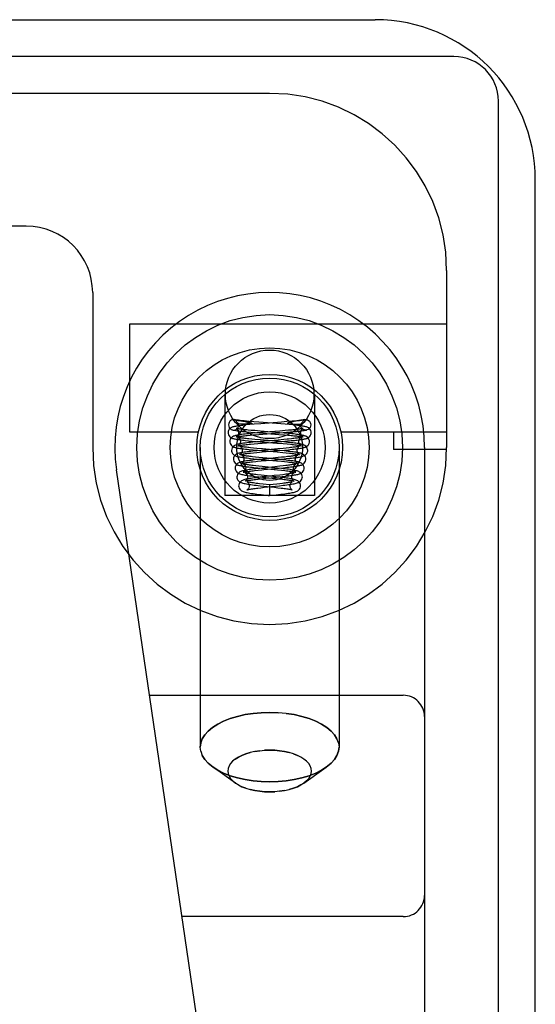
# Model space of a CAD drawing. Header units: inches. Extents: x 0 to 283, y 0 to 183.
# Tile 35 of 256: x 124.551 to 125.279, y 33.636 to 35.026. Entities that reach past the tile are written whole.
import ezdxf

# ---------------------------------------------------------------- set-up
doc = ezdxf.new("R2010")
doc.units = ezdxf.units.IN
doc.header["$LTSCALE"] = 15.583333
doc.header["$MEASUREMENT"] = 0
doc.linetypes.add('HIDDEN', pattern=[0.2, 0.1, -0.1])
doc.layers.get('0').update_dxf_attribs({"linetype": 'CONTINUOUS'})
doc.layers.add('RIGHTHAND_DOOR_ASSEMBLY', color=7, linetype='CONTINUOUS')

msp = doc.modelspace()

# ---------------------------------------------------------------- linework, layer by layer
at = {"color": 3, "linetype": 'Continuous'}
for p, q in [((123.5813, 35.0264), (125.0533, 35.0264)), ((125.2793, 11.2524), (125.2793, 34.8004))]:
    msp.add_line(p, q, dxfattribs=at)
at = {"color": 7, "linetype": 'Continuous'}
for p, q in [((125.1643, 34.9744), (123.5756, 34.9744)), ((125.2273, 11.1414), (125.2273, 34.9114))]:
    msp.add_line(p, q, dxfattribs=at)
at = {"color": 3, "linetype": 'Continuous'}
msp.add_arc((125.0533, 34.8004), 0.226, 0, 90, dxfattribs=at)
at = {"color": 7, "linetype": 'Continuous'}
msp.add_arc((125.1643, 34.9114), 0.063, 0, 90, dxfattribs=at)
at = {"layer": 'RIGHTHAND_DOOR_ASSEMBLY', "color": 8, "linetype": 'HIDDEN'}
for p, q in [((124.9041, 34.9224), (123.7778, 34.9224)), ((124.5603, 34.7349), (123.9053, 34.7349)), ((125.1541, 34.6724), (125.1541, 34.4224)), ((124.6541, 34.6411), (124.6541, 34.4224)), ((125.1541, 34.5964), (124.7061, 34.5964)), ((124.7061, 34.5964), (124.7061, 34.4444)), ((124.8406, 34.4974), (124.8406, 34.3544)), ((124.9676, 34.4974), (124.9676, 34.3544)), ((124.8554, 34.4615), (124.8549, 34.4616)), ((124.8603, 34.4544), (124.8603, 34.4551)), ((124.8615, 34.4603), (124.8633, 34.46)), ((124.8638, 34.4551), (124.8627, 34.4551)), ((124.8633, 34.46), (124.8661, 34.4595)), ((124.8648, 34.4551), (124.8638, 34.4551)), ((124.8658, 34.4551), (124.8648, 34.4551)), ((124.8668, 34.4551), (124.8658, 34.4551)), ((124.8661, 34.4595), (124.8666, 34.4594)), ((124.8666, 34.4594), (124.8697, 34.4589)), ((124.8678, 34.4551), (124.8668, 34.4551)), ((124.8687, 34.4552), (124.8678, 34.4551)), ((124.8696, 34.4552), (124.8687, 34.4552)), ((124.8704, 34.4552), (124.8696, 34.4552)), ((124.8697, 34.4589), (124.8709, 34.4587)), ((124.8712, 34.4553), (124.8704, 34.4552)), ((124.8709, 34.4587), (124.872, 34.4585)), ((124.8761, 34.4546), (124.8709, 34.4541)), ((124.8719, 34.4553), (124.8712, 34.4553)), ((124.8725, 34.4553), (124.8719, 34.4553)), ((124.872, 34.4585), (124.8726, 34.4584)), ((124.8731, 34.4554), (124.8725, 34.4553)), ((124.8726, 34.4584), (124.8733, 34.4582)), ((124.8736, 34.4554), (124.8731, 34.4554)), ((124.8741, 34.4555), (124.8736, 34.4554)), ((124.8745, 34.4555), (124.8741, 34.4555)), ((124.8749, 34.4555), (124.8745, 34.4555)), ((124.882, 34.4551), (124.8761, 34.4546)), ((124.8888, 34.458), (124.8816, 34.4586)), ((124.8917, 34.4559), (124.882, 34.4551)), ((124.9201, 34.4556), (124.8888, 34.458)), ((124.921, 34.4582), (124.8917, 34.4559)), ((124.9262, 34.4551), (124.9201, 34.4556)), ((124.9285, 34.4588), (124.921, 34.4582)), ((124.9318, 34.4546), (124.9262, 34.4551)), ((124.9357, 34.4594), (124.9285, 34.4588)), ((124.933, 34.4555), (124.9334, 34.4555)), ((124.9334, 34.4555), (124.9338, 34.4555)), ((124.9338, 34.4555), (124.9343, 34.4554)), ((124.9346, 34.4582), (124.9339, 34.458)), ((124.9343, 34.4554), (124.9348, 34.4554)), ((124.9352, 34.4583), (124.9346, 34.4582)), ((124.9348, 34.4554), (124.9354, 34.4554)), ((124.9359, 34.4584), (124.9352, 34.4583)), ((124.9354, 34.4554), (124.936, 34.4553)), ((124.9369, 34.4586), (124.9359, 34.4584)), ((124.936, 34.4553), (124.9366, 34.4553)), ((124.9366, 34.4553), (124.9374, 34.4552)), ((124.9381, 34.4588), (124.9369, 34.4586)), ((124.9389, 34.4589), (124.9381, 34.4588)), ((124.9386, 34.4552), (124.9394, 34.4552)), ((124.9448, 34.46), (124.9389, 34.4589)), ((124.9394, 34.4552), (124.9404, 34.4551)), ((124.9404, 34.4551), (124.9413, 34.4551)), ((124.9413, 34.4551), (124.9423, 34.4551)), ((124.9423, 34.4551), (124.9434, 34.4551)), ((124.9434, 34.4551), (124.9444, 34.4551)), ((124.9444, 34.4551), (124.9454, 34.4551)), ((124.946, 34.4602), (124.9448, 34.46)), ((124.9454, 34.4551), (124.9464, 34.4551)), ((124.9472, 34.4604), (124.946, 34.4602)), ((124.9485, 34.4606), (124.9472, 34.4604)), ((124.9478, 34.4544), (124.9479, 34.4551)), ((124.9528, 34.4615), (124.9532, 34.4616)), ((124.7061, 34.4444), (124.8035, 34.4444)), ((124.8723, 34.4393), (124.8764, 34.4397)), ((124.8801, 34.4424), (124.8745, 34.4418)), ((124.8764, 34.4397), (124.881, 34.4401)), ((124.8775, 34.444), (124.8837, 34.4435)), ((124.883, 34.4461), (124.8782, 34.4465)), ((124.886, 34.4429), (124.8801, 34.4424)), ((124.881, 34.4401), (124.8886, 34.4407)), ((124.8909, 34.4454), (124.883, 34.4461)), ((124.8837, 34.4435), (124.9172, 34.4409)), ((124.8984, 34.4439), (124.886, 34.4429)), ((124.9182, 34.4432), (124.8909, 34.4454)), ((124.9172, 34.4409), (124.9251, 34.4403)), ((124.9244, 34.4427), (124.9182, 34.4432)), ((124.9184, 34.443), (124.9277, 34.4438)), ((124.9262, 34.4462), (124.9186, 34.4455)), ((124.9251, 34.4403), (124.9299, 34.4398)), ((124.9308, 34.4466), (124.9262, 34.4462)), ((124.9277, 34.4438), (124.9336, 34.4443)), ((124.935, 34.447), (124.9308, 34.4466)), ((124.9336, 34.4443), (124.9392, 34.4448)), ((125.0047, 34.4444), (125.1541, 34.4444)), ((125.0791, 34.4444), (125.0791, 34.4194)), ((124.8744, 34.4319), (124.8795, 34.4314)), ((124.8772, 34.4271), (124.8821, 34.4276)), ((124.8833, 34.4337), (124.8787, 34.4341)), ((124.8795, 34.4314), (124.8851, 34.431)), ((124.8862, 34.4303), (124.8801, 34.4297)), ((124.8821, 34.4276), (124.8875, 34.4281)), ((124.891, 34.433), (124.8833, 34.4337)), ((124.8851, 34.431), (124.9141, 34.4286)), ((124.8956, 34.4311), (124.8862, 34.4303)), ((124.8875, 34.4281), (124.8996, 34.4291)), ((124.9178, 34.4307), (124.891, 34.433)), ((124.9141, 34.4286), (124.9233, 34.4278)), ((124.9239, 34.4336), (124.9162, 34.4329)), ((124.9239, 34.4301), (124.9178, 34.4307)), ((124.9212, 34.4308), (124.9295, 34.4315)), ((124.9233, 34.4278), (124.9288, 34.4273)), ((124.9286, 34.434), (124.9239, 34.4336)), ((124.9295, 34.4315), (124.9345, 34.432)), ((124.9345, 34.432), (124.939, 34.4324)), ((124.8061, 34.4224), (124.8061, 33.9993)), ((124.8772, 34.4145), (124.8814, 34.4149)), ((124.8861, 34.4177), (124.8803, 34.4171)), ((124.8808, 34.4189), (124.8869, 34.4184)), ((124.886, 34.421), (124.8813, 34.4215)), ((124.8814, 34.4149), (124.886, 34.4154)), ((124.894, 34.4203), (124.886, 34.421)), ((124.886, 34.4154), (124.8935, 34.416)), ((124.8922, 34.4183), (124.8861, 34.4177)), ((124.8869, 34.4184), (124.9147, 34.416)), ((124.9155, 34.4204), (124.8922, 34.4183)), ((124.8935, 34.416), (124.9163, 34.418)), ((124.9184, 34.4181), (124.894, 34.4203)), ((124.9147, 34.416), (124.9227, 34.4153)), ((124.9231, 34.4211), (124.9155, 34.4204)), ((124.9163, 34.418), (124.9251, 34.4187)), ((124.9227, 34.4153), (124.9276, 34.4148)), ((124.9276, 34.4215), (124.9231, 34.4211)), ((124.9251, 34.4187), (124.9306, 34.4192)), ((124.9318, 34.422), (124.9276, 34.4215)), ((125.0021, 34.4224), (125.0021, 33.9993)), ((125.1541, 34.4194), (125.0791, 34.4194)), ((125.1228, 34.4224), (125.1228, 32.7055)), ((124.8817, 34.4065), (124.8869, 34.406)), ((124.8883, 34.4053), (124.8829, 34.4048)), ((124.8888, 34.4083), (124.8842, 34.4088)), ((124.8889, 34.3959), (124.8846, 34.3964)), ((124.8869, 34.406), (124.9136, 34.4036)), ((124.8869, 34.4028), (124.8921, 34.4033)), ((124.8939, 34.4059), (124.8883, 34.4053)), ((124.9164, 34.4057), (124.8888, 34.4083)), ((124.8936, 34.3954), (124.8889, 34.3959)), ((124.9136, 34.4036), (124.9208, 34.4029)), ((124.9158, 34.4055), (124.9247, 34.4063)), ((124.9207, 34.4085), (124.9159, 34.408)), ((124.9231, 34.3963), (124.9187, 34.3958)), ((124.9252, 34.4089), (124.9207, 34.4085)), ((124.9208, 34.4029), (124.9251, 34.4025)), ((124.927, 34.3968), (124.9231, 34.3963)), ((124.9293, 34.4094), (124.9252, 34.4089)), ((124.8709, 33.1438), (124.6877, 34.3906)), ((124.8829, 34.3898), (124.8878, 34.3903)), ((124.8901, 34.3929), (124.8848, 34.3923)), ((124.8875, 34.3935), (124.9153, 34.3908)), ((124.8984, 34.3938), (124.8901, 34.3929)), ((124.9128, 34.3809), (124.8921, 34.3831)), ((124.9151, 34.3933), (124.8936, 34.3954)), ((124.896, 34.3912), (124.9177, 34.3932)), ((124.9116, 34.3951), (124.8984, 34.3938)), ((124.9183, 34.3834), (124.9106, 34.3826)), ((124.9187, 34.3958), (124.9116, 34.3951)), ((124.9153, 34.3908), (124.9208, 34.3903)), ((124.9177, 34.3932), (124.9236, 34.3938)), ((124.9229, 34.3839), (124.9183, 34.3834)), ((124.9236, 34.3938), (124.9289, 34.3944)), ((124.8839, 34.3773), (124.8877, 34.3777)), ((124.8933, 34.3807), (124.8877, 34.3801)), ((124.8877, 34.3777), (124.8919, 34.3782)), ((124.8894, 34.3809), (124.9125, 34.3786)), ((124.8907, 34.3684), (124.9107, 34.3662)), ((124.8919, 34.3782), (124.8987, 34.3789)), ((124.9041, 34.3694), (124.8949, 34.3704)), ((124.9141, 34.3705), (124.9041, 34.3694)), ((124.9041, 34.3694), (124.9041, 34.3544)), ((124.9125, 34.3786), (124.9176, 34.378)), ((124.9138, 34.3804), (124.9216, 34.3812)), ((124.9185, 34.371), (124.9141, 34.3705)), ((124.9178, 34.3684), (124.9232, 34.369)), ((124.9224, 34.3715), (124.9185, 34.371)), ((124.9216, 34.3812), (124.9267, 34.3818)), ((124.9676, 34.3544), (124.8406, 34.3544)), ((124.8875, 34.3651), (124.8918, 34.3656)), ((124.8918, 34.3656), (124.8965, 34.3661)), ((124.8922, 34.3558), (124.9019, 34.3547)), ((124.9019, 34.3547), (124.9041, 34.3544)), ((124.9041, 34.3544), (124.9135, 34.3555)), ((124.9107, 34.3662), (124.9158, 34.3656)), ((124.9135, 34.3555), (124.9198, 34.3562)), ((124.7344, 34.0724), (125.0928, 34.0724)), ((124.9041, 34.0483), (124.9159, 34.0479)), ((124.8068, 33.9934), (124.8061, 33.9993)), ((124.9041, 33.995), (124.8969, 33.9948)), ((125.0014, 34.0052), (125.0021, 33.9993)), ((124.9376, 33.9898), (124.9432, 33.9876)), ((124.8559, 33.9485), (124.8241, 33.971)), ((124.9523, 33.9485), (124.9841, 33.971)), ((124.9909, 33.9765), (124.9841, 33.971)), ((124.9563, 33.9518), (124.9523, 33.9485)), ((124.8599, 33.9459), (124.8559, 33.9485)), ((124.8706, 33.9412), (124.865, 33.9434)), ((124.9041, 33.936), (124.9112, 33.9362)), ((125.0928, 33.7599), (124.7803, 33.7599))]:
    msp.add_line(p, q, dxfattribs=at)
for points in [[(124.8709, 34.4541), (124.8685, 34.4539), (124.8662, 34.4536), (124.8641, 34.4534), (124.8621, 34.4531), (124.8603, 34.4529), (124.8587, 34.4527), (124.8572, 34.4524), (124.8558, 34.4522), (124.8545, 34.4519), (124.8534, 34.4517), (124.8523, 34.4514), (124.8513, 34.451), (124.8503, 34.4506), (124.8492, 34.45), (124.8481, 34.4492), (124.847, 34.448), (124.8461, 34.4464), (124.8455, 34.4447), (124.8453, 34.4432)], [(124.8549, 34.4616), (124.8537, 34.4618), (124.8521, 34.4618), (124.8505, 34.4613), (124.849, 34.4605), (124.8478, 34.4593), (124.8469, 34.4578), (124.8463, 34.4562), (124.8461, 34.4544)], [(124.8461, 34.4544), (124.8464, 34.4524), (124.847, 34.4507), (124.8482, 34.4491), (124.8496, 34.4479), (124.8514, 34.4472), (124.8516, 34.4471)], [(124.8516, 34.4471), (124.8532, 34.4469), (124.855, 34.4472), (124.8568, 34.4479), (124.8582, 34.4491), (124.8594, 34.4507), (124.86, 34.4524), (124.8603, 34.4544)], [(124.8816, 34.4586), (124.8747, 34.4592), (124.8714, 34.4595), (124.8683, 34.4598), (124.8653, 34.4601), (124.8625, 34.4605), (124.86, 34.4608), (124.8578, 34.4611), (124.8559, 34.4614), (124.8549, 34.4617)], [(124.8554, 34.4615), (124.856, 34.4614), (124.8566, 34.4612), (124.8572, 34.4611), (124.8578, 34.461), (124.8584, 34.4608), (124.8591, 34.4607), (124.8597, 34.4606), (124.8603, 34.4605), (124.8615, 34.4603)], [(124.8554, 34.4615), (124.8566, 34.4598), (124.8578, 34.4582), (124.859, 34.4566), (124.8603, 34.4551)], [(124.8627, 34.4551), (124.8617, 34.4551), (124.8612, 34.4551), (124.8608, 34.4551), (124.8603, 34.4551)], [(124.8733, 34.4582), (124.8739, 34.4581), (124.8743, 34.458), (124.8746, 34.458), (124.8749, 34.4579), (124.8752, 34.4578), (124.8755, 34.4578), (124.8758, 34.4577), (124.8761, 34.4576), (124.8764, 34.4576), (124.8766, 34.4575), (124.8769, 34.4574), (124.8772, 34.4573), (124.8774, 34.4573), (124.8776, 34.4572), (124.8779, 34.4571), (124.8781, 34.457), (124.8783, 34.4569), (124.8785, 34.4568), (124.8787, 34.4567), (124.8787, 34.4565), (124.8787, 34.4564), (124.8786, 34.4563), (124.8785, 34.4562), (124.8783, 34.4561), (124.8782, 34.4561), (124.878, 34.456), (124.8779, 34.456), (124.8777, 34.4559), (124.8776, 34.4559), (124.8774, 34.4559), (124.8773, 34.4558), (124.8771, 34.4558), (124.877, 34.4558), (124.8768, 34.4558), (124.8767, 34.4557), (124.8766, 34.4557), (124.8764, 34.4557), (124.8763, 34.4557), (124.8761, 34.4557), (124.876, 34.4556), (124.8758, 34.4556), (124.8757, 34.4556), (124.8755, 34.4556)], [(124.8755, 34.4556), (124.8751, 34.4555), (124.8749, 34.4555)], [(124.9339, 34.458), (124.9336, 34.458), (124.9333, 34.4579), (124.933, 34.4578), (124.9327, 34.4578), (124.9324, 34.4577), (124.9321, 34.4576), (124.9318, 34.4576), (124.9315, 34.4575), (124.9313, 34.4574), (124.931, 34.4573), (124.9308, 34.4573), (124.9305, 34.4572), (124.9303, 34.4571), (124.9301, 34.457), (124.9299, 34.4569), (124.9297, 34.4568), (124.9295, 34.4567), (124.9294, 34.4565), (124.9294, 34.4564), (124.9295, 34.4563), (124.9297, 34.4562), (124.9298, 34.4561), (124.93, 34.4561), (124.9301, 34.456), (124.9303, 34.456), (124.9305, 34.4559), (124.9306, 34.4559), (124.9308, 34.4559), (124.9309, 34.4558), (124.931, 34.4558), (124.9312, 34.4558), (124.9313, 34.4558), (124.9315, 34.4557), (124.9316, 34.4557), (124.9317, 34.4557), (124.9319, 34.4557), (124.932, 34.4557), (124.9322, 34.4556), (124.9324, 34.4556), (124.9325, 34.4556), (124.9327, 34.4556), (124.933, 34.4555)], [(124.9628, 34.4432), (124.9627, 34.4446), (124.9621, 34.4463), (124.9612, 34.4479), (124.9602, 34.4491), (124.9591, 34.4499), (124.958, 34.4505), (124.957, 34.451), (124.956, 34.4513), (124.955, 34.4516), (124.9539, 34.4519), (124.9528, 34.4521), (124.9516, 34.4523), (124.9502, 34.4526), (124.9487, 34.4528), (124.9471, 34.453), (124.9453, 34.4532), (124.9434, 34.4535), (124.9414, 34.4537), (124.9392, 34.4539), (124.9368, 34.4542), (124.9318, 34.4546)], [(124.9532, 34.4617), (124.9522, 34.4614), (124.9503, 34.4611), (124.9479, 34.4608), (124.9452, 34.4604), (124.9423, 34.4601), (124.9391, 34.4597), (124.9357, 34.4594)], [(124.9374, 34.4552), (124.9377, 34.4552), (124.9386, 34.4552)], [(124.9464, 34.4551), (124.9469, 34.4551), (124.9474, 34.4551), (124.9479, 34.4551)], [(124.9565, 34.4471), (124.955, 34.4469), (124.9531, 34.4472), (124.9514, 34.4479), (124.9499, 34.4491), (124.9488, 34.4507), (124.9481, 34.4524), (124.9478, 34.4544)], [(124.9528, 34.4615), (124.9516, 34.4598), (124.9504, 34.4582), (124.9492, 34.4566), (124.9479, 34.4551)], [(124.9528, 34.4615), (124.9522, 34.4614), (124.9516, 34.4612), (124.951, 34.4611), (124.9503, 34.461), (124.9497, 34.4608), (124.9491, 34.4607), (124.9485, 34.4606)], [(124.9532, 34.4616), (124.9544, 34.4618), (124.9561, 34.4618), (124.9577, 34.4613), (124.9591, 34.4605), (124.9604, 34.4593), (124.9613, 34.4578), (124.9619, 34.4562), (124.9621, 34.4544)], [(124.9621, 34.4544), (124.9618, 34.4524), (124.9611, 34.4507), (124.96, 34.4491), (124.9585, 34.4479), (124.9568, 34.4472), (124.9565, 34.4471)], [(124.8453, 34.4432), (124.8454, 34.4422), (124.8459, 34.4404), (124.8468, 34.4388), (124.8478, 34.4375), (124.8489, 34.4366), (124.85, 34.436), (124.8509, 34.4355), (124.8518, 34.4352), (124.8528, 34.4349), (124.8539, 34.4346), (124.855, 34.4344), (124.8562, 34.4342), (124.8575, 34.4339), (124.8589, 34.4337), (124.8604, 34.4335), (124.862, 34.4333), (124.8637, 34.433), (124.8656, 34.4328), (124.8676, 34.4326), (124.8697, 34.4324), (124.8744, 34.4319)], [(124.8745, 34.4418), (124.8719, 34.4416), (124.8694, 34.4413), (124.8671, 34.441), (124.865, 34.4408), (124.8631, 34.4405), (124.8614, 34.4402), (124.8598, 34.44), (124.8584, 34.4397), (124.8571, 34.4395), (124.8559, 34.4392), (124.8548, 34.4389), (124.8538, 34.4385), (124.8528, 34.4381), (124.8517, 34.4375), (124.8506, 34.4366), (124.8494, 34.4354), (124.8485, 34.4339), (124.848, 34.4321), (124.8478, 34.4307)], [(124.8516, 34.4471), (124.8523, 34.447), (124.8541, 34.4466), (124.8561, 34.4463), (124.8583, 34.446), (124.8607, 34.4457), (124.8632, 34.4454), (124.8658, 34.4451), (124.8686, 34.4448), (124.8715, 34.4445), (124.8775, 34.444)], [(124.8603, 34.4432), (124.8602, 34.4419), (124.8597, 34.4404), (124.859, 34.4391), (124.8582, 34.4382), (124.8574, 34.4375), (124.8569, 34.4372), (124.8567, 34.4371), (124.8566, 34.4371)], [(124.8566, 34.4371), (124.8567, 34.4371), (124.8569, 34.4371), (124.8573, 34.4373), (124.8578, 34.4374), (124.8585, 34.4375), (124.8593, 34.4377), (124.8603, 34.4378), (124.8614, 34.438), (124.8626, 34.4382), (124.8639, 34.4384), (124.8653, 34.4385), (124.8669, 34.4387), (124.8686, 34.4389), (124.8704, 34.4391), (124.8723, 34.4393)], [(124.857, 34.4492), (124.8568, 34.4493), (124.8567, 34.4493), (124.8567, 34.4493), (124.857, 34.4492), (124.8576, 34.4488), (124.8584, 34.4481), (124.8592, 34.447), (124.8599, 34.4456), (124.8603, 34.4441), (124.8603, 34.4432)], [(124.8782, 34.4465), (124.8738, 34.4469), (124.8717, 34.4471), (124.8698, 34.4473), (124.868, 34.4475), (124.8663, 34.4477), (124.8648, 34.4479), (124.8634, 34.4481), (124.8621, 34.4483), (124.8609, 34.4485), (124.8599, 34.4486), (124.859, 34.4488), (124.8582, 34.4489), (124.8576, 34.4491), (124.8571, 34.4492), (124.857, 34.4492)], [(124.8886, 34.4407), (124.906, 34.4421), (124.9184, 34.443)], [(124.9186, 34.4455), (124.9045, 34.4444), (124.8984, 34.4439)], [(124.9603, 34.4307), (124.9602, 34.4322), (124.9596, 34.4339), (124.9587, 34.4354), (124.9576, 34.4367), (124.9565, 34.4375), (124.9554, 34.4381), (124.9544, 34.4385), (124.9533, 34.4389), (124.9523, 34.4392), (124.9512, 34.4394), (124.95, 34.4397), (124.9487, 34.4399), (124.9472, 34.4402), (124.9457, 34.4404), (124.9439, 34.4407), (124.942, 34.4409), (124.94, 34.4411), (124.9378, 34.4414), (124.9354, 34.4417), (124.9329, 34.4419), (124.9302, 34.4422), (124.9244, 34.4427)], [(124.9299, 34.4398), (124.9344, 34.4394), (124.9364, 34.4392), (124.9384, 34.439), (124.9402, 34.4388), (124.9419, 34.4386), (124.9435, 34.4384), (124.945, 34.4383), (124.9463, 34.4381), (124.9475, 34.4379), (124.9485, 34.4377), (124.9495, 34.4376), (124.9502, 34.4374), (124.9508, 34.4373), (124.951, 34.4372)], [(124.9515, 34.4493), (124.9515, 34.4493), (124.9514, 34.4493), (124.9511, 34.4492), (124.9506, 34.4491), (124.95, 34.449), (124.9492, 34.4488), (124.9484, 34.4486), (124.9473, 34.4485), (124.9462, 34.4483), (124.9449, 34.4481), (124.9436, 34.448), (124.9421, 34.4478), (124.9404, 34.4476), (124.9387, 34.4474), (124.9369, 34.4472), (124.935, 34.447)], [(124.939, 34.4324), (124.941, 34.4327), (124.943, 34.4329), (124.9448, 34.4331), (124.9465, 34.4333), (124.9481, 34.4335), (124.9496, 34.4337), (124.951, 34.434), (124.9522, 34.4342), (124.9534, 34.4344), (124.9545, 34.4347), (124.9555, 34.4349), (124.9565, 34.4352), (124.9574, 34.4356), (124.9583, 34.436), (124.9594, 34.4367), (124.9604, 34.4376), (124.9615, 34.4388), (124.9623, 34.4405), (124.9628, 34.4423), (124.9628, 34.4432)], [(124.9392, 34.4448), (124.9418, 34.445), (124.9443, 34.4453), (124.9467, 34.4456), (124.949, 34.4459), (124.951, 34.4461), (124.9529, 34.4464), (124.9547, 34.4467), (124.9562, 34.447), (124.9565, 34.4471)], [(124.9478, 34.4432), (124.9479, 34.444), (124.9483, 34.4456), (124.949, 34.447), (124.9498, 34.4481), (124.9505, 34.4488), (124.9511, 34.4491), (124.9514, 34.4493), (124.9515, 34.4493)], [(124.951, 34.4372), (124.9513, 34.4371), (124.9515, 34.4371), (124.9515, 34.4371), (124.9513, 34.4372), (124.9507, 34.4375), (124.95, 34.4381), (124.9492, 34.4391), (124.9484, 34.4404), (124.948, 34.4419), (124.9478, 34.4432)], [(124.8478, 34.4307), (124.8479, 34.4298), (124.8483, 34.428), (124.8492, 34.4264), (124.8502, 34.4251), (124.8513, 34.4241), (124.8524, 34.4235), (124.8534, 34.423), (124.8544, 34.4227), (124.8554, 34.4224), (124.8565, 34.4221), (124.8576, 34.4218), (124.8589, 34.4216), (124.8604, 34.4213), (124.8619, 34.4211), (124.8637, 34.4208), (124.8656, 34.4206), (124.8677, 34.4203), (124.87, 34.42), (124.8725, 34.4198), (124.8751, 34.4195), (124.8808, 34.4189)], [(124.8801, 34.4297), (124.8772, 34.4295), (124.8745, 34.4292), (124.8719, 34.4289), (124.8695, 34.4286), (124.8673, 34.4283), (124.8653, 34.428), (124.8635, 34.4277), (124.8619, 34.4275), (124.8604, 34.4272), (124.8591, 34.4269), (124.8579, 34.4266), (124.8568, 34.4262), (124.8557, 34.4258), (124.8545, 34.4252), (124.8534, 34.4244), (124.8522, 34.4233), (124.8512, 34.4217), (124.8505, 34.42), (124.8503, 34.4182)], [(124.8595, 34.4367), (124.8594, 34.4367), (124.8592, 34.4368), (124.8593, 34.4368), (124.8596, 34.4366), (124.8602, 34.4362), (124.8609, 34.4355), (124.8617, 34.4345), (124.8624, 34.4331), (124.8628, 34.4315), (124.8628, 34.4307)], [(124.8628, 34.4307), (124.8627, 34.4294), (124.8622, 34.4279), (124.8615, 34.4266), (124.8607, 34.4257), (124.8599, 34.4251), (124.8594, 34.4247), (124.8592, 34.4246), (124.8592, 34.4246)], [(124.8592, 34.4246), (124.8592, 34.4246), (124.8595, 34.4247), (124.8599, 34.4248), (124.8606, 34.425), (124.8613, 34.4251), (124.8623, 34.4253), (124.8634, 34.4255), (124.8646, 34.4257), (124.866, 34.4259), (124.8675, 34.4261), (124.8691, 34.4263), (124.8709, 34.4265), (124.8729, 34.4267), (124.875, 34.4269), (124.8772, 34.4271)], [(124.8787, 34.4341), (124.8745, 34.4345), (124.8726, 34.4347), (124.8708, 34.4349), (124.8691, 34.4351), (124.8675, 34.4353), (124.8661, 34.4355), (124.8647, 34.4357), (124.8635, 34.4359), (124.8625, 34.4361), (124.8616, 34.4362), (124.8608, 34.4364), (124.8602, 34.4365), (124.8597, 34.4367), (124.8595, 34.4367)], [(124.8622, 34.4241), (124.862, 34.4242), (124.8618, 34.4242), (124.8618, 34.4242), (124.8621, 34.4241), (124.8626, 34.4238), (124.8633, 34.4231), (124.8641, 34.4221), (124.8649, 34.4207), (124.8653, 34.4191), (124.8653, 34.4182)], [(124.8813, 34.4215), (124.8769, 34.4219), (124.8749, 34.4221), (124.8731, 34.4224), (124.8713, 34.4226), (124.8697, 34.4228), (124.8682, 34.423), (124.8669, 34.4232), (124.8657, 34.4234), (124.8646, 34.4236), (124.8637, 34.4238), (124.863, 34.4239), (124.8624, 34.4241), (124.8622, 34.4241)], [(124.9162, 34.4329), (124.9048, 34.4319), (124.8956, 34.4311)], [(124.8996, 34.4291), (124.9059, 34.4296), (124.9212, 34.4308)], [(124.9578, 34.4182), (124.9577, 34.4196), (124.9571, 34.4214), (124.9562, 34.4229), (124.9551, 34.4241), (124.954, 34.425), (124.9529, 34.4256), (124.9519, 34.4261), (124.9508, 34.4264), (124.9497, 34.4267), (124.9486, 34.427), (124.9474, 34.4273), (124.946, 34.4275), (124.9445, 34.4278), (124.9429, 34.428), (124.9411, 34.4283), (124.9391, 34.4285), (124.937, 34.4288), (124.9347, 34.4291), (124.9323, 34.4293), (124.9296, 34.4296), (124.9239, 34.4301)], [(124.9348, 34.4346), (124.9308, 34.4342), (124.9286, 34.434)], [(124.9288, 34.4273), (124.9336, 34.4269), (124.9358, 34.4266), (124.9378, 34.4264), (124.9397, 34.4262), (124.9414, 34.426), (124.9429, 34.4258), (124.9443, 34.4256), (124.9455, 34.4254), (124.9465, 34.4252), (124.9474, 34.425), (124.9481, 34.4249), (124.9483, 34.4248)], [(124.9306, 34.4192), (124.9332, 34.4195), (124.9357, 34.4198), (124.9381, 34.42), (124.9403, 34.4203), (124.9424, 34.4205), (124.9443, 34.4208), (124.946, 34.421), (124.9476, 34.4213), (124.9491, 34.4215), (124.9504, 34.4218), (124.9516, 34.4221), (124.9527, 34.4223), (124.9537, 34.4226), (124.9547, 34.423), (124.9557, 34.4235), (124.9568, 34.4241), (124.9579, 34.425), (124.959, 34.4263), (124.9598, 34.4279), (124.9603, 34.4298), (124.9603, 34.4307)], [(124.9464, 34.4242), (124.9464, 34.4242), (124.9462, 34.4242), (124.9458, 34.4241), (124.9453, 34.4239), (124.9445, 34.4238), (124.9437, 34.4236), (124.9426, 34.4234), (124.9415, 34.4232), (124.9402, 34.423), (124.9387, 34.4228), (124.9372, 34.4226), (124.9355, 34.4224), (124.9337, 34.4222), (124.9318, 34.422)], [(124.9489, 34.4368), (124.9489, 34.4368), (124.9488, 34.4367), (124.9484, 34.4366), (124.9479, 34.4365), (124.9472, 34.4363), (124.9463, 34.4362), (124.9453, 34.436), (124.9442, 34.4358), (124.943, 34.4356), (124.9416, 34.4354), (124.9401, 34.4353), (124.9384, 34.4351), (124.9367, 34.4348), (124.9348, 34.4346)], [(124.9428, 34.4182), (124.9429, 34.4191), (124.9433, 34.4206), (124.944, 34.422), (124.9448, 34.423), (124.9455, 34.4237), (124.9461, 34.4241), (124.9463, 34.4242), (124.9464, 34.4242)], [(124.9453, 34.4307), (124.9454, 34.4316), (124.9458, 34.4332), (124.9465, 34.4346), (124.9473, 34.4356), (124.9481, 34.4363), (124.9486, 34.4366), (124.9489, 34.4368), (124.9489, 34.4368)], [(124.9483, 34.4248), (124.9486, 34.4247), (124.9489, 34.4246), (124.949, 34.4246), (124.9488, 34.4247), (124.9483, 34.425), (124.9476, 34.4256), (124.9467, 34.4266), (124.946, 34.4279), (124.9455, 34.4294), (124.9453, 34.4307)], [(124.8503, 34.4182), (124.8504, 34.4173), (124.8508, 34.4155), (124.8517, 34.4138), (124.8528, 34.4125), (124.8538, 34.4116), (124.8549, 34.411), (124.8559, 34.4105), (124.8568, 34.4102), (124.8579, 34.4098), (124.859, 34.4095), (124.8602, 34.4093), (124.8615, 34.409), (124.8629, 34.4087), (124.8645, 34.4085), (124.8662, 34.4082), (124.8681, 34.408), (124.8701, 34.4077), (124.8722, 34.4075), (124.8745, 34.4072), (124.8768, 34.407), (124.8817, 34.4065)], [(124.8803, 34.4171), (124.8775, 34.4168), (124.8749, 34.4165), (124.8725, 34.4162), (124.8702, 34.4159), (124.8682, 34.4157), (124.8663, 34.4154), (124.8646, 34.4151), (124.863, 34.4148), (124.8617, 34.4145), (124.8604, 34.4141), (124.8593, 34.4138), (124.8582, 34.4133), (124.857, 34.4127), (124.8559, 34.4119), (124.8547, 34.4107), (124.8537, 34.4092), (124.853, 34.4075), (124.8528, 34.4057)], [(124.8653, 34.4182), (124.8652, 34.4169), (124.8647, 34.4154), (124.864, 34.4141), (124.8632, 34.4132), (124.8625, 34.4126), (124.862, 34.4123), (124.8618, 34.4122), (124.8618, 34.4122)], [(124.8618, 34.4122), (124.8618, 34.4122), (124.8621, 34.4123), (124.8626, 34.4124), (124.8632, 34.4126), (124.864, 34.4127), (124.865, 34.4129), (124.8661, 34.4131), (124.8673, 34.4133), (124.8686, 34.4135), (124.8701, 34.4137), (124.8717, 34.4139), (124.8735, 34.4141), (124.8753, 34.4143), (124.8772, 34.4145)], [(124.8647, 34.4116), (124.8645, 34.4116), (124.8644, 34.4117), (124.8644, 34.4117), (124.8647, 34.4115), (124.8652, 34.4112), (124.8659, 34.4105), (124.8667, 34.4095), (124.8674, 34.4081), (124.8678, 34.4065), (124.8678, 34.4057)], [(124.8842, 34.4088), (124.88, 34.4092), (124.8781, 34.4095), (124.8763, 34.4097), (124.8745, 34.4099), (124.8729, 34.4101), (124.8714, 34.4103), (124.8701, 34.4105), (124.8689, 34.4107), (124.8678, 34.4109), (124.8668, 34.4111), (124.866, 34.4113), (124.8653, 34.4114), (124.8648, 34.4115), (124.8647, 34.4116)], [(124.9553, 34.4057), (124.9552, 34.4073), (124.9546, 34.409), (124.9536, 34.4106), (124.9525, 34.4118), (124.9513, 34.4126), (124.9502, 34.4133), (124.9491, 34.4137), (124.948, 34.4141), (124.9468, 34.4144), (124.9456, 34.4147), (124.9442, 34.4149), (124.9427, 34.4152), (124.9411, 34.4155), (124.9392, 34.4158), (124.9372, 34.416), (124.9351, 34.4163), (124.9327, 34.4166), (124.9302, 34.4169), (124.9274, 34.4172), (124.9246, 34.4175), (124.9184, 34.4181)], [(124.9276, 34.4148), (124.932, 34.4144), (124.934, 34.4142), (124.9359, 34.4139), (124.9376, 34.4137), (124.9392, 34.4135), (124.9407, 34.4133), (124.942, 34.4131), (124.9432, 34.4129), (124.9442, 34.4127), (124.945, 34.4125), (124.9457, 34.4124), (124.9458, 34.4123)], [(124.9438, 34.4117), (124.9438, 34.4117), (124.9436, 34.4116), (124.9432, 34.4115), (124.9427, 34.4114), (124.9419, 34.4112), (124.9411, 34.411), (124.94, 34.4108), (124.9389, 34.4106), (124.9376, 34.4104), (124.9362, 34.4102), (124.9347, 34.41), (124.933, 34.4098), (124.9312, 34.4096), (124.9293, 34.4094)], [(124.9327, 34.4071), (124.9351, 34.4074), (124.9373, 34.4076), (124.9394, 34.4079), (124.9414, 34.4082), (124.9432, 34.4084), (124.9448, 34.4087), (124.9463, 34.4089), (124.9477, 34.4092), (124.9489, 34.4095), (124.9501, 34.4098), (124.9511, 34.4101), (124.9521, 34.4104), (124.9531, 34.4109), (124.9542, 34.4115), (124.9553, 34.4124), (124.9564, 34.4137), (124.9573, 34.4153), (124.9578, 34.4172), (124.9578, 34.4182)], [(124.9403, 34.4057), (124.9404, 34.4066), (124.9408, 34.4082), (124.9415, 34.4095), (124.9423, 34.4105), (124.943, 34.4112), (124.9435, 34.4115), (124.9438, 34.4117), (124.9438, 34.4117)], [(124.9458, 34.4123), (124.9461, 34.4123), (124.9464, 34.4122), (124.9464, 34.4122), (124.9462, 34.4123), (124.9457, 34.4126), (124.945, 34.4132), (124.9442, 34.4142), (124.9434, 34.4155), (124.943, 34.417), (124.9428, 34.4182)], [(124.8528, 34.4057), (124.8529, 34.4048), (124.8533, 34.403), (124.8542, 34.4014), (124.8552, 34.4001), (124.8563, 34.3991), (124.8574, 34.3985), (124.8583, 34.398), (124.8593, 34.3976), (124.8603, 34.3973), (124.8615, 34.397), (124.8627, 34.3967), (124.864, 34.3965), (124.8654, 34.3962), (124.867, 34.3959), (124.8687, 34.3957), (124.8705, 34.3954), (124.8725, 34.3952), (124.8746, 34.3949), (124.8769, 34.3946), (124.8793, 34.3944), (124.8819, 34.3941), (124.8875, 34.3935)], [(124.8829, 34.4048), (124.8804, 34.4045), (124.8779, 34.4042), (124.8757, 34.4039), (124.8735, 34.4036), (124.8715, 34.4034), (124.8697, 34.4031), (124.868, 34.4028), (124.8665, 34.4025), (124.8651, 34.4022), (124.8638, 34.4019), (124.8626, 34.4016), (124.8616, 34.4012), (124.8606, 34.4008), (124.8595, 34.4003), (124.8584, 34.3995), (124.8573, 34.3984), (124.8563, 34.3969), (124.8556, 34.395), (124.8553, 34.3932)], [(124.8678, 34.4057), (124.8677, 34.4044), (124.8672, 34.4029), (124.8665, 34.4016), (124.8656, 34.4006), (124.8649, 34.4001), (124.8645, 34.3998), (124.8643, 34.3997), (124.8644, 34.3997)], [(124.8644, 34.3997), (124.8644, 34.3998), (124.8648, 34.3999), (124.8653, 34.4), (124.8661, 34.4002), (124.867, 34.4004), (124.8681, 34.4006), (124.8694, 34.4008), (124.8708, 34.401), (124.8723, 34.4012), (124.874, 34.4014), (124.8759, 34.4017), (124.8778, 34.4019), (124.8799, 34.4021)], [(124.8673, 34.399), (124.8671, 34.3991), (124.8669, 34.3991), (124.867, 34.3991), (124.8672, 34.399), (124.8677, 34.3987), (124.8684, 34.398), (124.8692, 34.397), (124.8699, 34.3957), (124.8703, 34.3941), (124.8703, 34.3932)], [(124.8846, 34.3964), (124.8806, 34.3968), (124.8788, 34.3971), (124.8771, 34.3973), (124.8755, 34.3975), (124.8741, 34.3977), (124.8727, 34.3979), (124.8715, 34.3981), (124.8704, 34.3983), (124.8694, 34.3985), (124.8686, 34.3987), (124.868, 34.3988), (124.8674, 34.399), (124.8673, 34.399)], [(124.8799, 34.4021), (124.8844, 34.4026), (124.8869, 34.4028)], [(124.8921, 34.4033), (124.9066, 34.4046), (124.9158, 34.4055)], [(124.9159, 34.408), (124.9052, 34.407), (124.8939, 34.4059)], [(124.9528, 34.3932), (124.9527, 34.3946), (124.9521, 34.3964), (124.9512, 34.398), (124.9501, 34.3992), (124.9489, 34.4001), (124.9478, 34.4007), (124.9467, 34.4012), (124.9456, 34.4016), (124.9444, 34.4019), (124.9431, 34.4022), (124.9417, 34.4025), (124.9402, 34.4028), (124.9385, 34.4031), (124.9366, 34.4034), (124.9346, 34.4037), (124.9324, 34.4039), (124.93, 34.4042), (124.9276, 34.4045), (124.9249, 34.4048), (124.9222, 34.4051), (124.9164, 34.4057)], [(124.9247, 34.4063), (124.9274, 34.4066), (124.9327, 34.4071)], [(124.9251, 34.4025), (124.9291, 34.402), (124.931, 34.4018), (124.9327, 34.4016), (124.9344, 34.4014), (124.9359, 34.4012), (124.9373, 34.401), (124.9386, 34.4008), (124.9398, 34.4006), (124.9409, 34.4004), (124.9418, 34.4003), (124.9425, 34.4001), (124.9431, 34.3999), (124.9433, 34.3999)], [(124.9412, 34.3991), (124.9412, 34.3991), (124.941, 34.3991), (124.9406, 34.3989), (124.9401, 34.3988), (124.9394, 34.3986), (124.9385, 34.3985), (124.9375, 34.3983), (124.9363, 34.3981), (124.9351, 34.3979), (124.9337, 34.3977), (124.9322, 34.3974), (124.9306, 34.3972), (124.9289, 34.397), (124.927, 34.3968)], [(124.9289, 34.3944), (124.9313, 34.3946), (124.9336, 34.3949), (124.9357, 34.3952), (124.9377, 34.3954), (124.9395, 34.3957), (124.9412, 34.3959), (124.9427, 34.3962), (124.9442, 34.3965), (124.9455, 34.3967), (124.9467, 34.397), (124.9478, 34.3973), (124.9489, 34.3976), (124.9498, 34.398), (124.9508, 34.3985), (124.9519, 34.3991), (124.9529, 34.4001), (124.954, 34.4014), (124.9548, 34.403), (124.9553, 34.4048), (124.9553, 34.4057)], [(124.9378, 34.3932), (124.9379, 34.3941), (124.9383, 34.3957), (124.939, 34.397), (124.9398, 34.398), (124.9405, 34.3987), (124.941, 34.399), (124.9412, 34.3991), (124.9412, 34.3991)], [(124.9433, 34.3999), (124.9436, 34.3998), (124.9438, 34.3997), (124.9438, 34.3997), (124.9436, 34.3998), (124.9431, 34.4001), (124.9425, 34.4007), (124.9417, 34.4017), (124.9409, 34.403), (124.9405, 34.4045), (124.9403, 34.4057)], [(124.8553, 34.3932), (124.8554, 34.3924), (124.8558, 34.3906), (124.8566, 34.3889), (124.8577, 34.3876), (124.8588, 34.3866), (124.86, 34.3859), (124.8611, 34.3854), (124.8622, 34.385), (124.8634, 34.3846), (124.8646, 34.3843), (124.866, 34.384), (124.8675, 34.3837), (124.8692, 34.3834), (124.8711, 34.3831), (124.8732, 34.3828), (124.8755, 34.3825), (124.878, 34.3822), (124.8806, 34.3819), (124.8835, 34.3815), (124.8894, 34.3809)], [(124.8848, 34.3923), (124.8822, 34.392), (124.8798, 34.3917), (124.8775, 34.3914), (124.8753, 34.3911), (124.8733, 34.3908), (124.8714, 34.3905), (124.8697, 34.3902), (124.8681, 34.3899), (124.8667, 34.3896), (124.8655, 34.3892), (124.8643, 34.3888), (124.8632, 34.3884), (124.8621, 34.3878), (124.8609, 34.387), (124.8597, 34.3858), (124.8586, 34.3841), (124.858, 34.3822), (124.8578, 34.3807)], [(124.8703, 34.3932), (124.8702, 34.392), (124.8698, 34.3906), (124.8691, 34.3893), (124.8683, 34.3883), (124.8676, 34.3877), (124.8671, 34.3874), (124.8669, 34.3873), (124.8669, 34.3873)], [(124.8669, 34.3873), (124.867, 34.3873), (124.8673, 34.3874), (124.8679, 34.3876), (124.8686, 34.3878), (124.8695, 34.3879), (124.8707, 34.3882), (124.8719, 34.3884), (124.8734, 34.3886), (124.875, 34.3888), (124.8768, 34.3891), (124.8787, 34.3893), (124.8807, 34.3896), (124.8829, 34.3898)], [(124.87, 34.3864), (124.8698, 34.3865), (124.8695, 34.3866), (124.8695, 34.3866), (124.8697, 34.3864), (124.8702, 34.3861), (124.8709, 34.3855), (124.8716, 34.3846), (124.8723, 34.3832), (124.8728, 34.3816), (124.8728, 34.3807)], [(124.8921, 34.3831), (124.8871, 34.3837), (124.8848, 34.384), (124.8826, 34.3843), (124.8806, 34.3845), (124.8787, 34.3848), (124.8769, 34.3851), (124.8754, 34.3853), (124.8739, 34.3856), (124.8727, 34.3858), (124.8717, 34.386), (124.8709, 34.3862), (124.8702, 34.3863), (124.87, 34.3864)], [(124.8878, 34.3903), (124.8931, 34.3909), (124.896, 34.3912)], [(124.9106, 34.3826), (124.905, 34.382), (124.8933, 34.3807)], [(124.9503, 34.3807), (124.9502, 34.3822), (124.9496, 34.384), (124.9486, 34.3856), (124.9475, 34.3868), (124.9463, 34.3877), (124.9451, 34.3883), (124.944, 34.3888), (124.9428, 34.3892), (124.9415, 34.3896), (124.9401, 34.3899), (124.9385, 34.3902), (124.9368, 34.3905), (124.9349, 34.3908), (124.9329, 34.3911), (124.9306, 34.3915), (124.9283, 34.3918), (124.9258, 34.3921), (124.9232, 34.3924), (124.9206, 34.3927), (124.9151, 34.3933)], [(124.9208, 34.3903), (124.9256, 34.3898), (124.9278, 34.3895), (124.9298, 34.3893), (124.9317, 34.389), (124.9334, 34.3888), (124.9349, 34.3886), (124.9363, 34.3884), (124.9376, 34.3881), (124.9387, 34.3879), (124.9396, 34.3877), (124.9403, 34.3876), (124.9405, 34.3875)], [(124.9387, 34.3866), (124.9386, 34.3866), (124.9385, 34.3865), (124.9381, 34.3864), (124.9375, 34.3862), (124.9367, 34.386), (124.9358, 34.3859), (124.9347, 34.3856), (124.9335, 34.3854), (124.9321, 34.3852), (124.9306, 34.385), (124.9289, 34.3847), (124.927, 34.3845), (124.9251, 34.3842), (124.9229, 34.3839)], [(124.9267, 34.3818), (124.9291, 34.3821), (124.9314, 34.3823), (124.9336, 34.3826), (124.9357, 34.3829), (124.9376, 34.3832), (124.9394, 34.3835), (124.941, 34.3838), (124.9424, 34.3841), (124.9438, 34.3844), (124.945, 34.3847), (124.9461, 34.385), (124.9472, 34.3854), (124.9482, 34.3859), (124.9493, 34.3866), (124.9504, 34.3875), (124.9515, 34.3888), (124.9523, 34.3905), (124.9528, 34.3923), (124.9528, 34.3932)], [(124.9353, 34.3807), (124.9354, 34.3816), (124.9358, 34.3831), (124.9365, 34.3845), (124.9372, 34.3855), (124.9379, 34.3861), (124.9384, 34.3864), (124.9386, 34.3866), (124.9387, 34.3866)], [(124.9405, 34.3875), (124.9409, 34.3874), (124.9412, 34.3873), (124.9413, 34.3873), (124.9411, 34.3874), (124.9406, 34.3877), (124.9399, 34.3883), (124.9391, 34.3893), (124.9384, 34.3906), (124.938, 34.392), (124.9378, 34.3932)], [(124.8578, 34.3807), (124.8579, 34.3797), (124.8584, 34.3779), (124.8593, 34.3762), (124.8604, 34.3749), (124.8616, 34.3739), (124.8628, 34.3732), (124.864, 34.3727), (124.8652, 34.3723), (124.8664, 34.3719), (124.8679, 34.3716), (124.8694, 34.3713), (124.8712, 34.3709), (124.8731, 34.3706), (124.8752, 34.3703), (124.8774, 34.37), (124.8799, 34.3696), (124.8824, 34.3693), (124.8851, 34.369), (124.8907, 34.3684)], [(124.8877, 34.3801), (124.885, 34.3797), (124.8824, 34.3794), (124.88, 34.3791), (124.8778, 34.3787), (124.8757, 34.3784), (124.8738, 34.3781), (124.8721, 34.3778), (124.8705, 34.3774), (124.8691, 34.3771), (124.8678, 34.3767), (124.8666, 34.3763), (124.8655, 34.3759), (124.8644, 34.3752), (124.8632, 34.3744), (124.862, 34.3731), (124.8611, 34.3715), (124.8605, 34.3696), (124.8603, 34.3682)], [(124.8603, 34.3682), (124.8605, 34.3668), (124.8611, 34.3649), (124.8621, 34.3633), (124.8632, 34.3621), (124.8644, 34.3612), (124.8656, 34.3606), (124.8668, 34.3601), (124.868, 34.3597), (124.8693, 34.3593), (124.8708, 34.3589), (124.8724, 34.3586), (124.8742, 34.3583), (124.8762, 34.3579), (124.8784, 34.3576), (124.8808, 34.3572), (124.8834, 34.3569), (124.8862, 34.3565), (124.8922, 34.3558)], [(124.8728, 34.3807), (124.8727, 34.3795), (124.8722, 34.378), (124.8715, 34.3767), (124.8707, 34.3758), (124.8701, 34.3753), (124.8697, 34.375), (124.8695, 34.3749)], [(124.8695, 34.3749), (124.8695, 34.3749), (124.8697, 34.375), (124.8702, 34.3751), (124.8708, 34.3752), (124.8715, 34.3754), (124.8724, 34.3756), (124.8734, 34.3758), (124.8746, 34.376), (124.8759, 34.3762), (124.8773, 34.3764), (124.8788, 34.3766), (124.8804, 34.3768), (124.8821, 34.3771), (124.8839, 34.3773)], [(124.8724, 34.3739), (124.8723, 34.3739), (124.8721, 34.374), (124.8721, 34.374), (124.8723, 34.3739), (124.8728, 34.3735), (124.8735, 34.3729), (124.8742, 34.3719), (124.8749, 34.3706), (124.8753, 34.3691), (124.8753, 34.3683)], [(124.8753, 34.3683), (124.8752, 34.3671), (124.8748, 34.3656), (124.874, 34.3642), (124.8732, 34.3633), (124.8725, 34.3627), (124.8722, 34.3625)], [(124.8949, 34.3704), (124.8898, 34.371), (124.8875, 34.3713), (124.8852, 34.3716), (124.8832, 34.3719), (124.8812, 34.3722), (124.8795, 34.3724), (124.8779, 34.3727), (124.8765, 34.3729), (124.8753, 34.3732), (124.8743, 34.3734), (124.8734, 34.3736), (124.8728, 34.3738), (124.8724, 34.3739)], [(124.8965, 34.3661), (124.9068, 34.3672), (124.9178, 34.3684)], [(124.8987, 34.3789), (124.9061, 34.3796), (124.9138, 34.3804)], [(124.9478, 34.3682), (124.9477, 34.3698), (124.9471, 34.3716), (124.9461, 34.3731), (124.9449, 34.3744), (124.9437, 34.3753), (124.9425, 34.3759), (124.9413, 34.3764), (124.9401, 34.3768), (124.9387, 34.3772), (124.9373, 34.3775), (124.9357, 34.3779), (124.9339, 34.3782), (124.9319, 34.3785), (124.9297, 34.3789), (124.9273, 34.3792), (124.9247, 34.3795), (124.922, 34.3799), (124.919, 34.3802), (124.9128, 34.3809)], [(124.9176, 34.378), (124.9223, 34.3775), (124.9245, 34.3773), (124.9265, 34.377), (124.9284, 34.3768), (124.9302, 34.3765), (124.9318, 34.3763), (124.9333, 34.376), (124.9346, 34.3758), (124.9357, 34.3756), (124.9367, 34.3754), (124.9374, 34.3752), (124.938, 34.3751), (124.9382, 34.375)], [(124.9198, 34.3562), (124.9227, 34.3566), (124.9254, 34.357), (124.9279, 34.3573), (124.9303, 34.3577), (124.9324, 34.358), (124.9343, 34.3583), (124.9361, 34.3587), (124.9377, 34.359), (124.9391, 34.3594), (124.9404, 34.3597), (124.9416, 34.3602), (124.9428, 34.3606), (124.9439, 34.3613), (124.945, 34.3622), (124.9462, 34.3634), (124.9471, 34.365), (124.9477, 34.3669), (124.9478, 34.3682)], [(124.9361, 34.374), (124.936, 34.374), (124.9357, 34.3739), (124.9352, 34.3737), (124.9346, 34.3736), (124.9337, 34.3734), (124.9328, 34.3732), (124.9317, 34.373), (124.9304, 34.3727), (124.9291, 34.3725), (124.9276, 34.3723), (124.926, 34.372), (124.9243, 34.3718), (124.9224, 34.3715)], [(124.9232, 34.369), (124.9257, 34.3693), (124.9282, 34.3696), (124.9305, 34.3699), (124.9327, 34.3703), (124.9348, 34.3706), (124.9367, 34.3709), (124.9385, 34.3712), (124.9401, 34.3715), (124.9415, 34.3719), (124.9428, 34.3722), (124.944, 34.3727), (124.9452, 34.3731), (124.9464, 34.3738), (124.9475, 34.3747), (124.9487, 34.376), (124.9497, 34.3776), (124.9502, 34.3794), (124.9503, 34.3807)], [(124.9328, 34.3683), (124.9329, 34.3692), (124.9333, 34.3708), (124.934, 34.3721), (124.9348, 34.373), (124.9354, 34.3736), (124.9359, 34.3739), (124.9361, 34.374)], [(124.936, 34.3625), (124.9361, 34.3624), (124.9361, 34.3625), (124.9357, 34.3627), (124.9351, 34.3632), (124.9342, 34.3642), (124.9334, 34.3655), (124.933, 34.3671), (124.9328, 34.3683)], [(124.9382, 34.375), (124.9385, 34.3749), (124.9387, 34.3749), (124.9387, 34.3749), (124.9385, 34.375), (124.938, 34.3753), (124.9374, 34.3759), (124.9366, 34.3768), (124.9359, 34.3781), (124.9354, 34.3796), (124.9353, 34.3807)], [(124.8722, 34.3625), (124.8721, 34.3625), (124.872, 34.3624), (124.8722, 34.3625), (124.8726, 34.3626), (124.8732, 34.3628), (124.874, 34.363), (124.8749, 34.3632), (124.876, 34.3634), (124.8772, 34.3636), (124.8786, 34.3638), (124.8802, 34.3641), (124.8818, 34.3643), (124.8836, 34.3646), (124.8855, 34.3648), (124.8875, 34.3651)], [(124.9158, 34.3656), (124.9205, 34.3651), (124.9227, 34.3648), (124.9247, 34.3645), (124.9266, 34.3643), (124.9284, 34.364), (124.93, 34.3638), (124.9314, 34.3635), (124.9327, 34.3633), (124.9338, 34.3631), (124.9347, 34.3629), (124.9354, 34.3627), (124.9359, 34.3625), (124.936, 34.3625)], [(124.9041, 34.0483), (124.8923, 34.0479), (124.8806, 34.0469), (124.8693, 34.0451), (124.8585, 34.0427), (124.8484, 34.0396), (124.8391, 34.036), (124.8307, 34.0318), (124.8234, 34.0271), (124.8173, 34.022), (124.8125, 34.0167), (124.8089, 34.011), (124.8068, 34.0052), (124.8061, 33.9993)], [(124.8061, 33.9993), (124.8068, 34.0052), (124.8089, 34.011), (124.8125, 34.0167), (124.8173, 34.022), (124.8234, 34.0271), (124.8307, 34.0318), (124.8391, 34.036), (124.8484, 34.0396), (124.8585, 34.0427), (124.8693, 34.0451), (124.8806, 34.0469), (124.8923, 34.0479), (124.9041, 34.0483)], [(125.0014, 34.0052), (124.9992, 34.011), (124.9957, 34.0167), (124.9909, 34.022), (124.9847, 34.0271), (124.9774, 34.0318), (124.9691, 34.036), (124.9598, 34.0396), (124.9496, 34.0427), (124.9388, 34.0451), (124.9275, 34.0469), (124.9159, 34.0479), (124.9041, 34.0483)], [(124.9275, 34.0469), (124.9388, 34.0451), (124.9496, 34.0427), (124.9598, 34.0396), (124.9691, 34.036), (124.9774, 34.0318), (124.9847, 34.0271), (124.9909, 34.022), (124.9957, 34.0167), (124.9992, 34.011)], [(124.8068, 33.9934), (124.8089, 33.9875), (124.8125, 33.9819), (124.8173, 33.9765), (124.8241, 33.971)], [(124.89, 33.9941), (124.8832, 33.9931), (124.8767, 33.9916), (124.8706, 33.9898), (124.865, 33.9876), (124.8599, 33.9851), (124.8555, 33.9823), (124.8518, 33.9792), (124.8489, 33.976), (124.8468, 33.9726), (124.8455, 33.9691), (124.8451, 33.9655), (124.8455, 33.9619), (124.8468, 33.9584), (124.8489, 33.955), (124.8519, 33.9518), (124.8559, 33.9485)], [(124.8832, 33.9931), (124.89, 33.9941), (124.8969, 33.9948), (124.9041, 33.995)], [(124.9041, 33.995), (124.9112, 33.9948), (124.9182, 33.9941), (124.925, 33.9931), (124.9315, 33.9916)], [(124.9523, 33.9485), (124.9563, 33.9518), (124.9592, 33.955), (124.9614, 33.9584), (124.9627, 33.9619), (124.9631, 33.9655), (124.9627, 33.9691), (124.9614, 33.9726), (124.9592, 33.976), (124.9563, 33.9792), (124.9526, 33.9823), (124.9482, 33.9851), (124.9432, 33.9876), (124.9376, 33.9898), (124.9315, 33.9916), (124.925, 33.9931), (124.9182, 33.9941), (124.9112, 33.9948), (124.9041, 33.995)], [(124.9841, 33.971), (124.9909, 33.9765), (124.9957, 33.9819), (124.9992, 33.9875), (125.0014, 33.9934), (125.0021, 33.9993)], [(125.0021, 33.9993), (125.0014, 33.9934), (124.9992, 33.9875), (124.9957, 33.9819)], [(124.8241, 33.971), (124.8173, 33.9765), (124.8125, 33.9819), (124.8089, 33.9875)], [(124.8555, 33.9823), (124.8599, 33.9851), (124.865, 33.9876), (124.8706, 33.9898), (124.8767, 33.9916)], [(124.9041, 33.9503), (124.8923, 33.9506), (124.8806, 33.9517), (124.8693, 33.9535), (124.8585, 33.9559), (124.8484, 33.9589), (124.8391, 33.9626), (124.8307, 33.9668), (124.8241, 33.971)], [(124.8241, 33.971), (124.8307, 33.9668), (124.8391, 33.9626), (124.8484, 33.9589), (124.8585, 33.9559), (124.8693, 33.9535), (124.8806, 33.9517), (124.8923, 33.9506), (124.9041, 33.9503)], [(124.9041, 33.9503), (124.9159, 33.9506), (124.9275, 33.9517), (124.9388, 33.9535), (124.9496, 33.9559), (124.9598, 33.9589), (124.9691, 33.9626), (124.9774, 33.9668), (124.9841, 33.971)], [(124.9841, 33.971), (124.9774, 33.9668), (124.9691, 33.9626), (124.9598, 33.9589), (124.9496, 33.9559), (124.9388, 33.9535), (124.9275, 33.9517), (124.9159, 33.9506), (124.9041, 33.9503)], [(124.8559, 33.9485), (124.8599, 33.9459), (124.865, 33.9434), (124.8706, 33.9412), (124.8767, 33.9394), (124.8832, 33.9379), (124.89, 33.9369), (124.8969, 33.9362), (124.9041, 33.936)], [(124.9041, 33.936), (124.8969, 33.9362), (124.89, 33.9369), (124.8832, 33.9379), (124.8767, 33.9394)], [(124.925, 33.9379), (124.9182, 33.9369), (124.9112, 33.9362), (124.9041, 33.936)], [(124.9182, 33.9369), (124.925, 33.9379), (124.9315, 33.9394), (124.9376, 33.9412), (124.9432, 33.9434), (124.9482, 33.9459), (124.9523, 33.9485)], [(124.9523, 33.9485), (124.9482, 33.9459), (124.9432, 33.9434), (124.9376, 33.9412), (124.9315, 33.9394)]]:
    msp.add_lwpolyline(points, dxfattribs=at)
for centre, radius in [((124.9041, 34.4224), 0.1875), ((124.9041, 34.4224), 0.1405), ((124.9041, 34.4974), 0.0625), ((124.9041, 34.4224), 0.103), ((124.9041, 34.4224), 0.098), ((124.9041, 34.4224), 0.0785), ((124.9041, 34.4224), 0.0465)]:
    msp.add_circle(centre, radius, dxfattribs=at)
for centre, radius, start, end in [((124.9041, 34.6724), 0.25, 0, 90), ((124.5603, 34.6411), 0.0938, 0, 90), ((124.9041, 34.4224), 0.2188, 0, 188.3606), ((124.9041, 34.4224), 0.25, 180, 360), ((125.0928, 34.0424), 0.03, 0, 90), ((125.0928, 33.7899), 0.03, 270, 360)]:
    msp.add_arc(centre, radius, start, end, dxfattribs=at)

doc.saveas('drawing.dxf')
